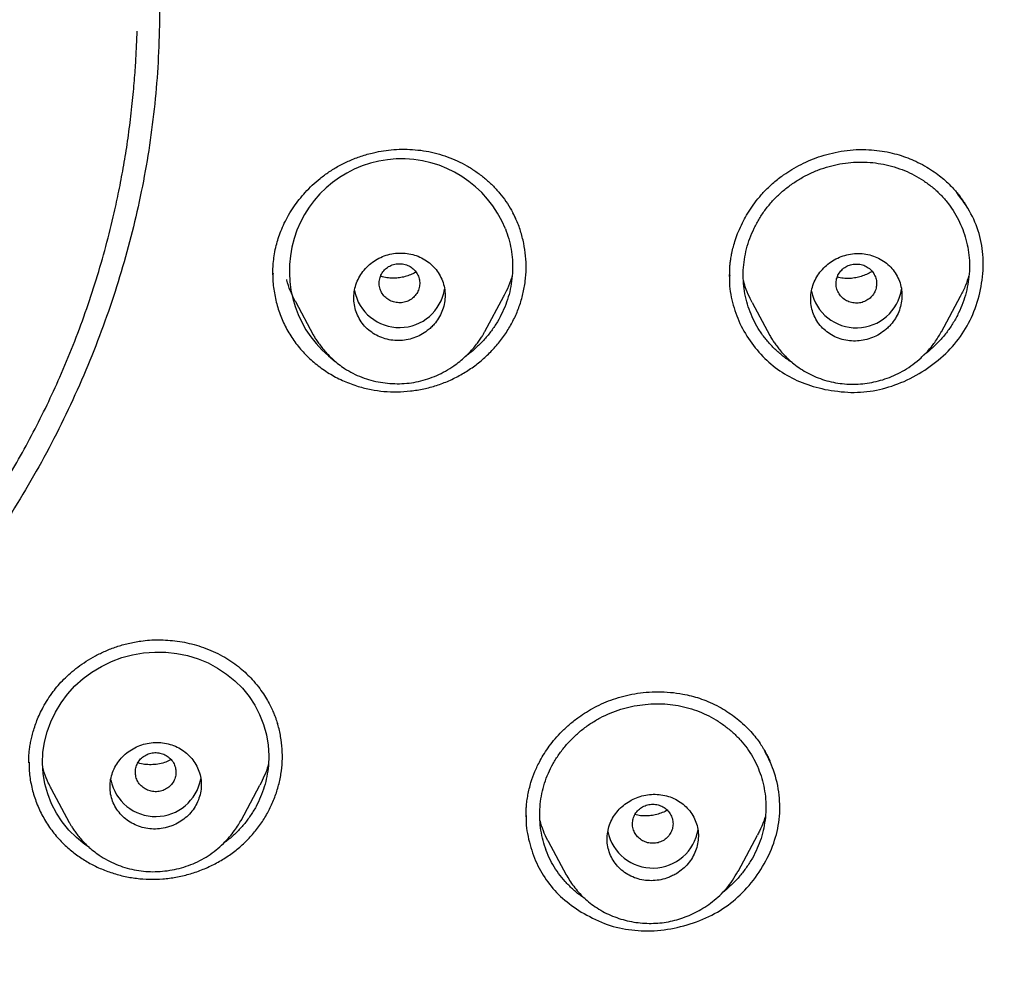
# Model space of a CAD drawing. Header units: millimetres. Extents: x 8 to 827, y 12 to 1643.
# Tile 111 of 134: x 475 to 495, y 1461 to 1480. Entities that reach past the tile are written whole.
import ezdxf

# ---------------------------------------------------------------- set-up
doc = ezdxf.new("R2010")
doc.units = ezdxf.units.MM

msp = doc.modelspace()

# ---------------------------------------------------------------- linework, layer by layer
at = {"color": 7, "linetype": 'Continuous', "lineweight": 30}
for p, q in [((477.749, 1479.442), (477.755, 1479.629)), ((480.435, 1474.861), (480.434, 1474.84)), ((480.876, 1474.298), (481.226, 1473.642)), ((484.614, 1473.708), (484.985, 1474.403)), ((489.885, 1474.279), (490.233, 1473.626)), ((493.616, 1473.701), (493.992, 1474.405)), ((484.612, 1473.709), (484.606, 1473.699)), ((481.23, 1473.645), (481.217, 1473.665)), ((475.623, 1465.212), (475.623, 1465.205)), ((479.806, 1464.064), (480.176, 1464.757)), ((476.062, 1464.689), (476.416, 1464.024)), ((476.423, 1464.016), (476.418, 1464.026)), ((479.806, 1464.077), (479.801, 1464.066)), ((485.863, 1463.653), (486.215, 1462.992)), ((489.613, 1463.068), (489.99, 1463.776)), ((485.824, 1463.486), (485.816, 1463.5)), ((489.608, 1463.07), (489.599, 1463.051))]:
    msp.add_line(p, q, dxfattribs=at)
at = {"color": 7, "linetype": 'Continuous', "lineweight": 30, "flags": 128}
msp.add_lwpolyline([(476.814, 1463.53), (476.721, 1463.592), (476.558, 1463.726), (476.41, 1463.874), (476.279, 1464.036), (476.164, 1464.21), (476.068, 1464.394), (475.993, 1464.586), (475.936, 1464.787), (475.902, 1464.991), (475.889, 1465.196), (475.898, 1465.403), (475.928, 1465.61), (475.979, 1465.812), (476.051, 1466.009), (476.144, 1466.202), (476.256, 1466.387), (476.384, 1466.558), (476.529, 1466.716), (476.69, 1466.861), (476.864, 1466.991), (477.05, 1467.103), (477.247, 1467.198), (477.455, 1467.275), (477.666, 1467.332), (477.883, 1467.369), (478.102, 1467.386), (478.32, 1467.383), (478.536, 1467.359), (478.749, 1467.315), (478.956, 1467.252), (479.153, 1467.17), (479.343, 1467.069), (479.52, 1466.952), (479.682, 1466.819), (479.83, 1466.671), (479.962, 1466.509), (480.075, 1466.336), (480.17, 1466.152), (480.247, 1465.958), (480.304, 1465.756), (480.339, 1465.552), (480.352, 1465.346), (480.344, 1465.139), (480.344, 1465.139)], dxfattribs=at)
at = {"color": 7, "linetype": 'Continuous', "lineweight": 30}
for centre, radius, start, end in [((482.968, 1474.903), 2.211, 22.0526, 233.836), ((482.928, 1474.69), 0.904, 191.003, 350.7451), ((491.939, 1474.684), 0.904, 191.7187, 351.0944), ((478.12, 1465.047), 0.905, 191.7071, 349.4805), ((487.924, 1464.029), 0.904, 191.7773, 351.0298)]:
    msp.add_arc(centre, radius, start, end, dxfattribs=at)
for points, knots in [([(458.653, 1539.656), (459.511, 1539.645), (461.226, 1539.624), (463.794, 1539.456), (466.353, 1539.188), (468.897, 1538.812), (471.422, 1538.332), (473.923, 1537.747), (476.533, 1537.021), (479.241, 1536.133), (482.032, 1535.062), (484.763, 1533.855), (487.427, 1532.517), (490.018, 1531.051), (492.41, 1529.537), (494.61, 1527.998), (496.628, 1526.455), (498.575, 1524.83), (500.447, 1523.124), (502.241, 1521.341), (503.952, 1519.484), (505.578, 1517.558), (507.118, 1515.565), (508.567, 1513.511), (509.923, 1511.398), (511.184, 1509.231), (512.347, 1507.014), (513.41, 1504.75), (514.423, 1502.315), (515.362, 1499.706), (516.204, 1496.921), (516.901, 1494.1), (517.45, 1491.249), (517.851, 1488.374), (518.089, 1485.621), (518.189, 1482.999), (518.17, 1480.513), (518.04, 1478.031), (517.798, 1475.556), (517.447, 1473.093), (516.986, 1470.647), (516.417, 1468.223), (515.74, 1465.824), (514.957, 1463.456), (514.069, 1461.123), (513.076, 1458.83), (511.98, 1456.58), (510.785, 1454.379), (509.42, 1452.11), (507.871, 1449.788), (506.119, 1447.432), (504.248, 1445.164), (502.259, 1442.992), (500.165, 1440.912), (498.68, 1439.615), (497.937, 1438.967)], [0, 0, 0, 0, 0.017859, 0.035717, 0.053574, 0.07143, 0.089287, 0.107143, 0.125, 0.145832, 0.166666, 0.1875, 0.208333, 0.229166, 0.249999, 0.267856, 0.285713, 0.303571, 0.321429, 0.339287, 0.357144, 0.375001, 0.392858, 0.410715, 0.428572, 0.446429, 0.464286, 0.482143, 0.500002, 0.520835, 0.541668, 0.562501, 0.583334, 0.604167, 0.624999, 0.642856, 0.660713, 0.678571, 0.696428, 0.714286, 0.732144, 0.750003, 0.76786, 0.785718, 0.803575, 0.821433, 0.839289, 0.857146, 0.875003, 0.895835, 0.916668, 0.9375, 0.958333, 0.979167, 1, 1, 1, 1]), ([(458.653, 1426.241), (459.26, 1426.246), (460.473, 1426.257), (462.289, 1426.343), (464.099, 1426.481), (465.903, 1426.674), (467.699, 1426.923), (469.487, 1427.226), (471.211, 1427.573), (472.87, 1427.957), (474.466, 1428.373), (476.046, 1428.833), (477.613, 1429.337), (479.165, 1429.885), (480.752, 1430.494), (482.369, 1431.17), (484.01, 1431.916), (485.621, 1432.71), (487.203, 1433.552), (488.757, 1434.441), (490.283, 1435.378), (491.739, 1436.336), (493.124, 1437.307), (494.438, 1438.286), (495.72, 1439.299), (496.971, 1440.348), (498.191, 1441.431), (499.413, 1442.581), (500.632, 1443.799), (501.843, 1445.088), (503.011, 1446.412), (504.135, 1447.772), (505.217, 1449.167), (506.257, 1450.6), (507.226, 1452.028), (508.126, 1453.442), (508.955, 1454.835), (509.74, 1456.247), (510.481, 1457.677), (511.179, 1459.127), (511.851, 1460.638), (512.493, 1462.21), (513.1, 1463.844), (513.653, 1465.496), (514.153, 1467.166), (514.599, 1468.854), (514.993, 1470.562), (515.323, 1472.237), (515.593, 1473.874), (515.808, 1475.465), (515.974, 1477.058), (516.093, 1478.654), (516.163, 1480.251), (516.187, 1481.896), (516.157, 1483.588), (516.071, 1485.324), (515.927, 1487.057), (515.726, 1488.79), (515.469, 1490.52), (515.155, 1492.247), (514.796, 1493.917), (514.398, 1495.526), (513.968, 1497.071), (513.492, 1498.6), (512.972, 1500.113), (512.407, 1501.61), (511.806, 1503.069), (511.172, 1504.49), (510.508, 1505.873), (509.803, 1507.238), (509.059, 1508.585), (508.275, 1509.916), (507.451, 1511.229), (506.589, 1512.521), (505.68, 1513.806), (504.724, 1515.081), (503.717, 1516.345), (502.674, 1517.58), (501.596, 1518.784), (500.481, 1519.959), (499.348, 1521.085), (498.2, 1522.164), (497.039, 1523.195), (495.847, 1524.197), (494.625, 1525.169), (493.371, 1526.11), (492.086, 1527.021), (490.777, 1527.897), (489.426, 1528.75), (488.037, 1529.575), (486.605, 1530.371), (485.152, 1531.127), (483.677, 1531.842), (482.18, 1532.516), (480.687, 1533.138), (479.199, 1533.709), (477.72, 1534.233), (476.224, 1534.717), (474.713, 1535.162), (473.185, 1535.568), (471.641, 1535.934), (470.085, 1536.26), (468.498, 1536.549), (466.884, 1536.799), (465.243, 1537.006), (463.599, 1537.167), (461.952, 1537.282), (460.303, 1537.354), (459.203, 1537.363), (458.653, 1537.367)], [0, 0, 0, 0, 0.010081, 0.020137, 0.030179, 0.040216, 0.050257, 0.060311, 0.070335, 0.079491, 0.088633, 0.097767, 0.1069, 0.116039, 0.125192, 0.135253, 0.145282, 0.155288, 0.16528, 0.175267, 0.185259, 0.195301, 0.204496, 0.213673, 0.222839, 0.232002, 0.241168, 0.250345, 0.260322, 0.270285, 0.280246, 0.290212, 0.300194, 0.310203, 0.320293, 0.329526, 0.338727, 0.347904, 0.357065, 0.366218, 0.375372, 0.385323, 0.395264, 0.405207, 0.415162, 0.425139, 0.435149, 0.445226, 0.454443, 0.463632, 0.472801, 0.481959, 0.491116, 0.500279, 0.510233, 0.520184, 0.530144, 0.540125, 0.550137, 0.560192, 0.570258, 0.579448, 0.588609, 0.59775, 0.60688, 0.616007, 0.625139, 0.633867, 0.642594, 0.651329, 0.660077, 0.668845, 0.677642, 0.686473, 0.695244, 0.704395, 0.713529, 0.722653, 0.731774, 0.740899, 0.750037, 0.758756, 0.767483, 0.776222, 0.78498, 0.793764, 0.802579, 0.811433, 0.820208, 0.829363, 0.838502, 0.847632, 0.856762, 0.865897, 0.875044, 0.883755, 0.89247, 0.901196, 0.909939, 0.918704, 0.927499, 0.936329, 0.945126, 0.954305, 0.963462, 0.972602, 0.981734, 0.990864, 1, 1, 1, 1]), ([(458.653, 1498.923), (458.942, 1498.92), (459.52, 1498.913), (460.382, 1498.857), (461.237, 1498.767), (462.084, 1498.64), (462.919, 1498.478), (463.741, 1498.281), (464.551, 1498.051), (465.353, 1497.786), (466.148, 1497.486), (466.931, 1497.153), (467.7, 1496.785), (468.453, 1496.384), (469.189, 1495.95), (469.901, 1495.488), (470.586, 1495.001), (471.243, 1494.491), (471.875, 1493.955), (472.484, 1493.391), (473.07, 1492.798), (473.631, 1492.177), (474.164, 1491.528), (474.669, 1490.855), (475.14, 1490.166), (475.577, 1489.463), (475.979, 1488.748), (476.351, 1488.015), (476.693, 1487.262), (477.005, 1486.491), (477.283, 1485.705), (477.524, 1484.909), (477.731, 1484.103), (477.9, 1483.292), (478.032, 1482.48), (478.126, 1481.671), (478.183, 1480.862), (478.202, 1480.047), (478.184, 1479.226), (478.128, 1478.403), (478.034, 1477.585), (477.903, 1476.773), (477.735, 1475.97), (477.531, 1475.177), (477.292, 1474.394), (477.017, 1473.615), (476.704, 1472.839), (476.356, 1472.071), (475.974, 1471.317), (475.561, 1470.585), (475.117, 1469.875), (474.645, 1469.191), (474.146, 1468.533), (473.62, 1467.9), (473.065, 1467.288), (472.477, 1466.695), (471.86, 1466.123), (471.215, 1465.577), (470.548, 1465.06), (469.858, 1464.573), (469.151, 1464.119), (468.426, 1463.697), (467.684, 1463.306), (466.921, 1462.944), (466.133, 1462.61), (465.328, 1462.306), (464.508, 1462.036), (463.682, 1461.802), (462.849, 1461.605), (462.015, 1461.445), (461.179, 1461.321), (460.342, 1461.234), (459.5, 1461.179), (458.936, 1461.172), (458.653, 1461.169)], [0, 0, 0, 0, 0.01416, 0.028225, 0.042221, 0.056175, 0.070116, 0.08382, 0.097563, 0.111371, 0.125269, 0.139236, 0.153202, 0.167193, 0.181236, 0.195324, 0.209096, 0.222815, 0.236507, 0.250198, 0.264062, 0.277956, 0.291908, 0.305946, 0.319987, 0.333699, 0.347417, 0.361166, 0.374969, 0.38903, 0.403034, 0.417007, 0.430976, 0.44504, 0.458842, 0.472564, 0.48623, 0.49987, 0.513831, 0.527731, 0.541598, 0.555459, 0.569343, 0.583028, 0.596788, 0.610648, 0.624634, 0.638912, 0.653063, 0.667115, 0.681093, 0.695027, 0.708695, 0.722372, 0.736086, 0.749862, 0.763897, 0.77786, 0.791778, 0.805678, 0.819587, 0.833284, 0.847043, 0.860888, 0.874845, 0.889056, 0.903155, 0.91717, 0.931127, 0.945054, 0.95873, 0.972428, 0.986177, 1, 1, 1, 1]), ([(515.688, 1481.768), (515.681, 1481.096), (515.666, 1479.753), (515.547, 1477.741), (515.357, 1475.735), (515.088, 1473.733), (514.744, 1471.736), (514.332, 1469.788), (513.859, 1467.893), (513.33, 1466.056), (512.736, 1464.239), (512.076, 1462.443), (511.339, 1460.638), (510.522, 1458.828), (509.622, 1457.018), (508.653, 1455.24), (507.615, 1453.492), (506.508, 1451.777), (505.357, 1450.131), (504.17, 1448.556), (502.954, 1447.054), (501.685, 1445.594), (500.363, 1444.176), (498.966, 1442.78), (497.494, 1441.409), (495.945, 1440.069), (494.341, 1438.782), (492.682, 1437.546), (490.972, 1436.367), (489.254, 1435.27), (487.536, 1434.255), (485.823, 1433.32), (484.08, 1432.443), (482.306, 1431.625), (480.47, 1430.853), (478.571, 1430.132), (476.61, 1429.466), (474.619, 1428.869), (472.599, 1428.341), (470.554, 1427.882), (468.53, 1427.503), (466.537, 1427.198), (464.581, 1426.966), (462.622, 1426.8), (460.661, 1426.7), (458.653, 1426.664), (456.603, 1426.699), (454.513, 1426.809), (452.429, 1426.994), (450.35, 1427.253), (448.28, 1427.585), (446.264, 1427.983), (444.307, 1428.438), (442.413, 1428.946), (440.543, 1429.516), (438.696, 1430.147), (436.83, 1430.856), (434.949, 1431.645), (433.06, 1432.52), (431.208, 1433.461), (429.391, 1434.467), (427.612, 1435.539), (425.905, 1436.651), (424.275, 1437.797), (422.722, 1438.97), (421.217, 1440.19), (419.758, 1441.458), (418.315, 1442.803), (416.893, 1444.226), (415.498, 1445.728), (414.163, 1447.278), (412.886, 1448.875), (411.668, 1450.52), (410.532, 1452.178), (409.477, 1453.842), (408.505, 1455.503), (407.595, 1457.192), (406.747, 1458.91), (405.946, 1460.69), (405.196, 1462.531), (404.504, 1464.431), (403.885, 1466.351), (403.34, 1468.291), (402.866, 1470.256), (402.474, 1472.205), (402.158, 1474.133), (401.918, 1476.033), (401.747, 1477.938), (401.64, 1479.851), (401.627, 1481.128), (401.62, 1481.768)], [0, 0, 0, 0, 0.011647, 0.023279, 0.034914, 0.046569, 0.058262, 0.069997, 0.081033, 0.092045, 0.103046, 0.114051, 0.125075, 0.136674, 0.148268, 0.159874, 0.171507, 0.183184, 0.194903, 0.205931, 0.216944, 0.227954, 0.238974, 0.250018, 0.2616, 0.2732, 0.284834, 0.296518, 0.308264, 0.319998, 0.330999, 0.341975, 0.352941, 0.363907, 0.374886, 0.386463, 0.398058, 0.409684, 0.421356, 0.433089, 0.444843, 0.455871, 0.466863, 0.477832, 0.488791, 0.499751, 0.51144, 0.523115, 0.53479, 0.54648, 0.558201, 0.569925, 0.580927, 0.591892, 0.602833, 0.61376, 0.624687, 0.6364, 0.648087, 0.659761, 0.671439, 0.683135, 0.694871, 0.705904, 0.716895, 0.727858, 0.738804, 0.749746, 0.761426, 0.773081, 0.784724, 0.796373, 0.808043, 0.819784, 0.830839, 0.841857, 0.852852, 0.863839, 0.87483, 0.886496, 0.898127, 0.909738, 0.921348, 0.932974, 0.944696, 0.955762, 0.96681, 0.977856, 0.988914, 1, 1, 1, 1]), ([(458.653, 1461.579), (458.785, 1461.58), (459.043, 1461.581), (459.419, 1461.593), (459.774, 1461.61), (460.108, 1461.631), (460.42, 1461.657), (460.727, 1461.687), (461.025, 1461.72), (461.312, 1461.757), (461.569, 1461.794), (461.829, 1461.834), (462.104, 1461.881), (462.408, 1461.937), (462.724, 1462.001), (463.054, 1462.074), (463.362, 1462.147), (463.645, 1462.22), (463.897, 1462.288), (464.14, 1462.357), (464.365, 1462.423), (464.568, 1462.486), (464.749, 1462.544), (464.908, 1462.597), (465.047, 1462.644), (465.17, 1462.686), (465.295, 1462.731), (465.439, 1462.783), (465.615, 1462.848), (465.812, 1462.924), (466.021, 1463.007), (466.232, 1463.094), (466.52, 1463.216), (466.885, 1463.379), (467.32, 1463.586), (467.747, 1463.803), (468.157, 1464.024), (468.591, 1464.271), (469.048, 1464.548), (469.531, 1464.861), (470.014, 1465.195), (470.498, 1465.553), (470.981, 1465.934), (471.45, 1466.329), (471.904, 1466.738), (472.353, 1467.169), (472.794, 1467.623), (473.228, 1468.101), (473.645, 1468.594), (474.044, 1469.101), (474.425, 1469.621), (474.781, 1470.143), (475.113, 1470.666), (475.42, 1471.188), (475.709, 1471.719), (475.981, 1472.259), (476.245, 1472.831), (476.498, 1473.437), (476.737, 1474.079), (476.952, 1474.729), (477.142, 1475.386), (477.287, 1475.971), (477.398, 1476.485), (477.484, 1476.934), (477.561, 1477.405), (477.616, 1477.811), (477.654, 1478.139), (477.678, 1478.379), (477.698, 1478.603), (477.714, 1478.812), (477.726, 1479.004), (477.735, 1479.154), (477.74, 1479.264), (477.743, 1479.338), (477.747, 1479.404), (477.749, 1479.445), (477.749, 1479.464)], [0, 0, 0, 0, 0.013517, 0.026314, 0.038396, 0.049766, 0.060428, 0.070382, 0.081206, 0.091046, 0.099901, 0.107767, 0.117889, 0.128372, 0.139357, 0.15085, 0.162849, 0.171709, 0.18081, 0.189539, 0.197543, 0.204819, 0.211253, 0.216979, 0.221988, 0.22625, 0.230312, 0.235541, 0.242034, 0.249518, 0.257196, 0.265015, 0.272976, 0.289288, 0.306032, 0.322445, 0.338422, 0.353971, 0.373769, 0.393489, 0.413249, 0.434439, 0.455633, 0.476806, 0.497924, 0.518972, 0.541315, 0.563696, 0.5861, 0.608517, 0.63094, 0.653368, 0.674514, 0.695652, 0.716777, 0.737884, 0.758965, 0.782895, 0.806869, 0.830881, 0.854914, 0.878953, 0.894319, 0.91039, 0.927164, 0.944633, 0.953576, 0.96209, 0.970026, 0.977384, 0.984164, 0.990369, 0.993243, 0.995813, 0.998055, 1, 1, 1, 1]), ([(402.241, 1478.273), (402.244, 1478.226), (402.251, 1478.124), (402.264, 1477.959), (402.279, 1477.769), (402.297, 1477.556), (402.317, 1477.319), (402.34, 1477.066), (402.364, 1476.805), (402.407, 1476.365), (402.473, 1475.755), (402.565, 1475.011), (402.661, 1474.316), (402.759, 1473.663), (402.863, 1473.02), (403.003, 1472.222), (403.186, 1471.269), (403.423, 1470.162), (403.684, 1469.06), (403.969, 1467.958), (404.28, 1466.854), (404.616, 1465.751), (404.977, 1464.655), (405.361, 1463.567), (405.766, 1462.493), (406.192, 1461.435), (406.638, 1460.393), (407.106, 1459.36), (407.589, 1458.352), (408.085, 1457.371), (408.592, 1456.415), (409.118, 1455.47), (409.663, 1454.534), (410.228, 1453.609), (410.846, 1452.639), (411.521, 1451.629), (412.258, 1450.581), (413.018, 1449.551), (413.775, 1448.574), (414.524, 1447.65), (415.263, 1446.777), (416.02, 1445.918), (416.796, 1445.075), (417.59, 1444.247), (418.401, 1443.436), (419.23, 1442.641), (420.062, 1441.875), (420.897, 1441.138), (421.733, 1440.429), (422.583, 1439.735), (423.447, 1439.058), (424.324, 1438.397), (425.268, 1437.715), (426.279, 1437.015), (427.361, 1436.303), (428.459, 1435.615), (429.532, 1434.976), (430.58, 1434.382), (431.599, 1433.832), (432.63, 1433.301), (433.673, 1432.792), (434.726, 1432.304), (435.789, 1431.837), (436.863, 1431.39), (437.93, 1430.973), (438.987, 1430.583), (440.033, 1430.22), (441.087, 1429.877), (442.148, 1429.554), (443.214, 1429.25), (444.351, 1428.951), (445.557, 1428.659), (446.834, 1428.38), (448.116, 1428.13), (449.357, 1427.917), (450.557, 1427.736), (451.714, 1427.586), (452.874, 1427.458), (454.037, 1427.354), (455.203, 1427.273), (456.37, 1427.216), (457.541, 1427.182), (458.694, 1427.171), (459.827, 1427.183), (460.939, 1427.216), (462.049, 1427.27), (463.156, 1427.346), (464.262, 1427.442), (465.431, 1427.566), (466.662, 1427.723), (467.954, 1427.917), (469.241, 1428.14), (470.477, 1428.382), (471.662, 1428.64), (472.797, 1428.912), (473.927, 1429.205), (475.051, 1429.522), (476.167, 1429.86), (477.276, 1430.221), (478.377, 1430.604), (479.452, 1431.002), (480.499, 1431.414), (481.52, 1431.839), (482.531, 1432.282), (483.532, 1432.745), (484.524, 1433.226), (485.564, 1433.757), (486.65, 1434.339), (487.778, 1434.978), (488.891, 1435.642), (489.949, 1436.306), (490.954, 1436.967), (491.906, 1437.623), (492.846, 1438.297), (493.771, 1438.99), (494.681, 1439.702), (495.576, 1440.431), (496.455, 1441.178), (497.303, 1441.929), (498.12, 1442.683), (498.907, 1443.439), (499.679, 1444.21), (500.434, 1444.995), (501.173, 1445.794), (501.939, 1446.656), (502.728, 1447.583), (503.535, 1448.578), (504.318, 1449.591), (505.05, 1450.586), (505.734, 1451.558), (506.372, 1452.506), (506.989, 1453.467), (507.586, 1454.439), (508.161, 1455.423), (508.716, 1456.417), (509.249, 1457.423), (509.763, 1458.445), (510.258, 1459.482), (510.732, 1460.536), (511.183, 1461.598), (511.611, 1462.671), (512.013, 1463.747), (512.389, 1464.824), (512.74, 1465.902), (513.069, 1466.988), (513.365, 1468.046), (513.63, 1469.076), (513.868, 1470.077), (514.086, 1471.082), (514.285, 1472.09), (514.442, 1472.979), (514.568, 1473.758), (514.668, 1474.434), (514.763, 1475.139), (514.837, 1475.757), (514.893, 1476.272), (514.933, 1476.666), (514.968, 1477.038), (514.994, 1477.327), (515.011, 1477.54), (515.023, 1477.682), (515.033, 1477.819), (515.043, 1477.947), (515.052, 1478.063), (515.061, 1478.162), (515.065, 1478.222), (515.067, 1478.249)], [0, 0, 0, 0, 0.000839, 0.001829, 0.002971, 0.004264, 0.005709, 0.007294, 0.008897, 0.010483, 0.01536, 0.020074, 0.024147, 0.02815, 0.032108, 0.036022, 0.042913, 0.049781, 0.056648, 0.063516, 0.070508, 0.0775, 0.084493, 0.091484, 0.098472, 0.105331, 0.112183, 0.119041, 0.125905, 0.13243, 0.138957, 0.145484, 0.152011, 0.15854, 0.165071, 0.172773, 0.180477, 0.188169, 0.195855, 0.202715, 0.209574, 0.216433, 0.223292, 0.230148, 0.237005, 0.243862, 0.250729, 0.257259, 0.263793, 0.270326, 0.276861, 0.283395, 0.289927, 0.297623, 0.305311, 0.312993, 0.320675, 0.327534, 0.334393, 0.341252, 0.34811, 0.354971, 0.361832, 0.368698, 0.37557, 0.3821, 0.388632, 0.395163, 0.401694, 0.408226, 0.414756, 0.42245, 0.430139, 0.437816, 0.445493, 0.45235, 0.459207, 0.466066, 0.472925, 0.479785, 0.486651, 0.493525, 0.500414, 0.506962, 0.513494, 0.520018, 0.526539, 0.533058, 0.539576, 0.547258, 0.554937, 0.562615, 0.570292, 0.577155, 0.584025, 0.590896, 0.597768, 0.604641, 0.611513, 0.618386, 0.625259, 0.631788, 0.638314, 0.644836, 0.651354, 0.657873, 0.664391, 0.672072, 0.679754, 0.687435, 0.695118, 0.701982, 0.708852, 0.715726, 0.722602, 0.729477, 0.736354, 0.743228, 0.7501, 0.756625, 0.763142, 0.769657, 0.776174, 0.782691, 0.789209, 0.796892, 0.804574, 0.81226, 0.819951, 0.826827, 0.833704, 0.840575, 0.847445, 0.854313, 0.861181, 0.868049, 0.874915, 0.881902, 0.888884, 0.895863, 0.902851, 0.909845, 0.916717, 0.92359, 0.930464, 0.937336, 0.943583, 0.949828, 0.956069, 0.962306, 0.968542, 0.972526, 0.976679, 0.980999, 0.985489, 0.988029, 0.990437, 0.992707, 0.994838, 0.995732, 0.996599, 0.99744, 0.998233, 0.998944, 0.999532, 1, 1, 1, 1]), ([(480.432, 1474.824), (480.432, 1474.865), (480.433, 1474.952), (480.443, 1475.091), (480.463, 1475.244), (480.495, 1475.397), (480.538, 1475.547), (480.59, 1475.694), (480.658, 1475.848), (480.743, 1476.009), (480.842, 1476.165), (480.952, 1476.315), (481.072, 1476.457), (481.21, 1476.596), (481.365, 1476.732), (481.539, 1476.86), (481.732, 1476.978), (481.944, 1477.082), (482.174, 1477.17), (482.4, 1477.234), (482.616, 1477.275), (482.819, 1477.298), (483.028, 1477.307), (483.169, 1477.299), (483.24, 1477.294)], [0, 0, 0, 0, 0.032076, 0.067184, 0.105373, 0.146688, 0.181957, 0.219231, 0.259428, 0.302941, 0.349777, 0.391342, 0.435197, 0.48132, 0.529688, 0.580282, 0.633128, 0.688303, 0.74586, 0.805819, 0.85237, 0.900258, 0.94947, 1, 1, 1, 1]), ([(483.24, 1477.294), (483.312, 1477.286), (483.456, 1477.27), (483.667, 1477.222), (483.873, 1477.157), (484.071, 1477.075), (484.26, 1476.977), (484.44, 1476.864), (484.608, 1476.736), (484.764, 1476.595), (484.906, 1476.442), (485.032, 1476.276), (485.136, 1476.11), (485.19, 1475.996), (485.215, 1475.944)], [0, 0, 0, 0, 0.0847, 0.169395, 0.254134, 0.338913, 0.423694, 0.50842, 0.593029, 0.677472, 0.761728, 0.845817, 0.929822, 1, 1, 1, 1]), ([(489.441, 1474.79), (489.441, 1474.811), (489.441, 1474.854), (489.442, 1474.922), (489.445, 1474.993), (489.453, 1475.07), (489.466, 1475.158), (489.485, 1475.263), (489.514, 1475.387), (489.556, 1475.528), (489.615, 1475.686), (489.688, 1475.847), (489.776, 1476.008), (489.877, 1476.167), (489.999, 1476.329), (490.143, 1476.493), (490.312, 1476.653), (490.49, 1476.791), (490.671, 1476.909), (490.85, 1477.007), (491.043, 1477.096), (491.25, 1477.171), (491.469, 1477.232), (491.7, 1477.275), (491.941, 1477.3), (492.103, 1477.296), (492.185, 1477.294)], [0, 0, 0, 0, 0.01859, 0.03693, 0.055127, 0.073342, 0.09461, 0.120854, 0.15199, 0.187992, 0.228855, 0.274574, 0.316381, 0.361549, 0.410071, 0.461943, 0.517181, 0.575836, 0.622136, 0.670424, 0.720689, 0.772898, 0.826997, 0.882922, 0.940604, 1, 1, 1, 1]), ([(492.185, 1477.294), (492.256, 1477.288), (492.395, 1477.278), (492.594, 1477.241), (492.78, 1477.193), (492.951, 1477.134), (493.12, 1477.063), (493.284, 1476.98), (493.439, 1476.884), (493.575, 1476.786), (493.691, 1476.689), (493.79, 1476.595), (493.873, 1476.507), (493.941, 1476.425), (494.001, 1476.346), (494.052, 1476.273), (494.092, 1476.21), (494.112, 1476.176), (494.12, 1476.162)], [0, 0, 0, 0, 0.088732, 0.173281, 0.253688, 0.329971, 0.402136, 0.486557, 0.56458, 0.636241, 0.701583, 0.760649, 0.81348, 0.860102, 0.900495, 0.944668, 0.977814, 1, 1, 1, 1]), ([(490.289, 1476.284), (490.34, 1476.336), (490.441, 1476.441), (490.612, 1476.58), (490.795, 1476.704), (490.989, 1476.81), (491.192, 1476.899), (491.401, 1476.968), (491.615, 1477.017), (491.831, 1477.046), (492.048, 1477.054), (492.264, 1477.042), (492.478, 1477.009), (492.688, 1476.956), (492.891, 1476.885), (493.084, 1476.795), (493.265, 1476.687), (493.434, 1476.562), (493.589, 1476.422), (493.728, 1476.266), (493.85, 1476.096), (493.954, 1475.914), (494.04, 1475.722), (494.105, 1475.523), (494.15, 1475.318), (494.172, 1475.109), (494.173, 1474.898), (494.15, 1474.687), (494.107, 1474.477), (494.043, 1474.272), (493.959, 1474.074), (493.855, 1473.882), (493.734, 1473.702), (493.595, 1473.533), (493.438, 1473.381), (493.328, 1473.284), (493.267, 1473.242), (493.266, 1473.242)], [0, 0, 0, 0, 0.029221, 0.058831, 0.088218, 0.117599, 0.147409, 0.176767, 0.205953, 0.235251, 0.264614, 0.293827, 0.323168, 0.352909, 0.382686, 0.412031, 0.441221, 0.470536, 0.499827, 0.529006, 0.558362, 0.588181, 0.617584, 0.646924, 0.676521, 0.705786, 0.734958, 0.764587, 0.794016, 0.823412, 0.852872, 0.88234, 0.911834, 0.941078, 0.970389, 0.999585, 1, 1, 1, 1]), ([(491.317, 1472.566), (491.489, 1472.539), (491.824, 1472.487), (492.338, 1472.536), (492.833, 1472.686), (493.296, 1472.935), (493.71, 1473.257), (494.042, 1473.65), (494.279, 1474.102), (494.415, 1474.594), (494.46, 1475.097), (494.392, 1475.586), (494.216, 1476.048), (494.019, 1476.314), (493.919, 1476.45)], [0, 0, 0, 0, 0.0850582, 0.1665307, 0.2480777, 0.3333498, 0.4184444, 0.4997921, 0.5812657, 0.6667209, 0.7513596, 0.8325798, 0.9142599, 1, 1, 1, 1]), ([(490.672, 1473.101), (490.653, 1473.111), (490.574, 1473.157), (490.447, 1473.256), (490.291, 1473.396), (490.152, 1473.553), (490.029, 1473.723), (489.925, 1473.905), (489.84, 1474.095), (489.775, 1474.295), (489.73, 1474.5), (489.707, 1474.709), (489.707, 1474.919), (489.728, 1475.13), (489.771, 1475.339), (489.836, 1475.546), (489.921, 1475.746), (490.025, 1475.938), (490.146, 1476.119), (490.241, 1476.229), (490.289, 1476.284)], [0, 0, 0, 0, 0.01728, 0.074939, 0.132271, 0.190389, 0.248244, 0.305913, 0.363743, 0.421584, 0.479591, 0.536936, 0.594721, 0.652117, 0.709707, 0.76807, 0.826805, 0.884649, 0.942184, 1, 1, 1, 1]), ([(482.117, 1472.625), (482.201, 1472.602), (482.366, 1472.558), (482.623, 1472.523), (482.883, 1472.514), (483.146, 1472.531), (483.407, 1472.572), (483.661, 1472.64), (483.905, 1472.733), (484.14, 1472.85), (484.362, 1472.99), (484.568, 1473.15), (484.756, 1473.331), (484.926, 1473.53), (485.075, 1473.743), (485.199, 1473.969), (485.297, 1474.204), (485.369, 1474.448), (485.414, 1474.697), (485.431, 1474.949), (485.421, 1475.2), (485.384, 1475.45), (485.32, 1475.693), (485.248, 1475.892), (485.187, 1476.003), (485.166, 1476.042)], [0, 0, 0, 0, 0.044421, 0.088494, 0.132708, 0.177547, 0.222476, 0.266723, 0.310782, 0.355156, 0.39965, 0.443772, 0.488005, 0.532829, 0.577716, 0.621912, 0.665931, 0.710291, 0.7547, 0.798765, 0.842979, 0.88783, 0.932637, 0.976883, 1, 1, 1, 1]), ([(485.017, 1475.733), (485.04, 1475.668), (485.088, 1475.536), (485.133, 1475.331), (485.159, 1475.122), (485.163, 1474.911), (485.145, 1474.7), (485.106, 1474.491), (485.045, 1474.287), (484.964, 1474.089), (484.864, 1473.899), (484.744, 1473.72), (484.607, 1473.551), (484.452, 1473.395), (484.329, 1473.287), (484.255, 1473.236), (484.242, 1473.227)], [0, 0, 0, 0, 0.0753831, 0.1512478, 0.2269774, 0.3022695, 0.3786073, 0.4539502, 0.5290503, 0.6046668, 0.6801343, 0.7552106, 0.8306424, 0.9071658, 0.9834418, 1, 1, 1, 1]), ([(483.478, 1473.725), (483.502, 1473.744), (483.55, 1473.783), (483.627, 1473.864), (483.704, 1473.968), (483.771, 1474.101), (483.814, 1474.241), (483.832, 1474.387), (483.825, 1474.532), (483.792, 1474.675), (483.734, 1474.809), (483.654, 1474.932), (483.552, 1475.039), (483.432, 1475.128), (483.298, 1475.195), (483.154, 1475.239), (483.003, 1475.259), (482.851, 1475.255), (482.701, 1475.226), (482.557, 1475.173), (482.425, 1475.099), (482.307, 1475.005), (482.206, 1474.894), (482.125, 1474.768), (482.067, 1474.632), (482.033, 1474.49), (482.025, 1474.344), (482.041, 1474.199), (482.084, 1474.059), (482.15, 1473.929), (482.239, 1473.811), (482.348, 1473.711), (482.474, 1473.63), (482.612, 1473.571), (482.759, 1473.536), (482.911, 1473.525), (483.064, 1473.539), (483.212, 1473.577), (483.353, 1473.638), (483.436, 1473.696), (483.478, 1473.725)], [0, 0, 0, 0, 0.0163701, 0.0327401, 0.0593356, 0.0859306, 0.1125907, 0.1392508, 0.1660581, 0.1928658, 0.2198383, 0.2468117, 0.273894, 0.300977, 0.3280646, 0.3551525, 0.3821397, 0.4091266, 0.4359528, 0.4627784, 0.4894533, 0.5161275, 0.5427255, 0.569323, 0.5959521, 0.6225811, 0.6493369, 0.6760931, 0.7030165, 0.7299406, 0.7569981, 0.7840565, 0.8111548, 0.8382536, 0.8652816, 0.8923096, 0.9192296, 0.946149, 0.9730749, 1, 1, 1, 1]), ([(492.518, 1473.745), (492.541, 1473.765), (492.586, 1473.805), (492.658, 1473.888), (492.731, 1473.995), (492.793, 1474.13), (492.83, 1474.271), (492.844, 1474.417), (492.831, 1474.562), (492.793, 1474.702), (492.73, 1474.834), (492.645, 1474.954), (492.538, 1475.056), (492.414, 1475.14), (492.277, 1475.201), (492.13, 1475.238), (491.978, 1475.251), (491.825, 1475.239), (491.676, 1475.202), (491.536, 1475.143), (491.407, 1475.063), (491.293, 1474.964), (491.197, 1474.849), (491.122, 1474.721), (491.069, 1474.584), (491.04, 1474.44), (491.037, 1474.294), (491.059, 1474.15), (491.106, 1474.013), (491.178, 1473.885), (491.272, 1473.772), (491.385, 1473.676), (491.515, 1473.601), (491.656, 1473.548), (491.806, 1473.52), (491.959, 1473.517), (492.11, 1473.538), (492.257, 1473.584), (492.396, 1473.651), (492.477, 1473.714), (492.518, 1473.745)], [0, 0, 0, 0, 0.016035, 0.032069, 0.058451, 0.084833, 0.111326, 0.137819, 0.164581, 0.191343, 0.218414, 0.245486, 0.272768, 0.30005, 0.327348, 0.354646, 0.381762, 0.408877, 0.435697, 0.462516, 0.489055, 0.515592, 0.541982, 0.568372, 0.59481, 0.621248, 0.647915, 0.674582, 0.70156, 0.72854, 0.755773, 0.783007, 0.810323, 0.837639, 0.86483, 0.89202, 0.91901, 0.945999, 0.973, 1, 1, 1, 1]), ([(482.839, 1474.284), (482.874, 1474.279), (482.943, 1474.269), (483.048, 1474.288), (483.144, 1474.329), (483.225, 1474.395), (483.286, 1474.478), (483.323, 1474.573), (483.332, 1474.675), (483.315, 1474.775), (483.271, 1474.868), (483.203, 1474.946), (483.117, 1475.005), (483.019, 1475.041), (482.913, 1475.05), (482.809, 1475.033), (482.713, 1474.991), (482.632, 1474.926), (482.571, 1474.843), (482.534, 1474.747), (482.525, 1474.646), (482.542, 1474.545), (482.586, 1474.452), (482.654, 1474.374), (482.739, 1474.314), (482.806, 1474.294), (482.839, 1474.284)], [0, 0, 0, 0, 0.041659, 0.083341, 0.125, 0.166659, 0.208341, 0.25, 0.291659, 0.333341, 0.375, 0.416659, 0.458341, 0.5, 0.541659, 0.583341, 0.625, 0.666659, 0.708341, 0.75, 0.791659, 0.833341, 0.875, 0.916659, 0.958341, 1, 1, 1, 1]), ([(483.253, 1474.882), (483.249, 1474.88), (483.216, 1474.857), (483.144, 1474.825), (483.039, 1474.787), (482.93, 1474.765), (482.82, 1474.756), (482.707, 1474.763), (482.618, 1474.778), (482.571, 1474.796), (482.559, 1474.8)], [0, 0, 0, 0, 0.016102, 0.167667, 0.319654, 0.472383, 0.623152, 0.776937, 0.944291, 1, 1, 1, 1]), ([(491.87, 1474.273), (491.905, 1474.27), (491.974, 1474.263), (492.078, 1474.287), (492.171, 1474.333), (492.249, 1474.403), (492.306, 1474.488), (492.338, 1474.586), (492.342, 1474.688), (492.319, 1474.787), (492.271, 1474.878), (492.199, 1474.953), (492.11, 1475.007), (492.01, 1475.039), (491.904, 1475.042), (491.801, 1475.02), (491.707, 1474.974), (491.63, 1474.904), (491.573, 1474.819), (491.541, 1474.721), (491.537, 1474.619), (491.559, 1474.52), (491.608, 1474.429), (491.68, 1474.355), (491.768, 1474.298), (491.836, 1474.281), (491.87, 1474.273)], [0, 0, 0, 0, 0.041659, 0.083341, 0.125, 0.166659, 0.208341, 0.25, 0.291659, 0.333341, 0.375, 0.416659, 0.458341, 0.5, 0.541659, 0.583341, 0.625, 0.666659, 0.708341, 0.75, 0.791659, 0.833341, 0.875, 0.916659, 0.958341, 1, 1, 1, 1]), ([(492.248, 1474.895), (492.245, 1474.892), (492.211, 1474.868), (492.14, 1474.833), (492.036, 1474.792), (491.928, 1474.766), (491.818, 1474.752), (491.706, 1474.754), (491.62, 1474.764), (491.575, 1474.78), (491.566, 1474.783)], [0, 0, 0, 0, 0.017263, 0.170636, 0.324323, 0.477725, 0.630103, 0.786064, 0.95532, 1, 1, 1, 1]), ([(480.434, 1474.848), (480.433, 1474.832), (480.427, 1474.717), (480.453, 1474.505), (480.51, 1474.218), (480.608, 1473.942), (480.74, 1473.682), (480.905, 1473.441), (481.1, 1473.222), (481.323, 1473.027), (481.569, 1472.859), (481.834, 1472.721), (482.023, 1472.657), (482.117, 1472.625)], [0, 0, 0, 0, 0.016444, 0.115499, 0.214126, 0.311881, 0.410287, 0.50792, 0.605714, 0.705144, 0.804083, 0.901881, 1, 1, 1, 1]), ([(480.878, 1474.298), (480.874, 1474.305), (480.833, 1474.374), (480.776, 1474.515), (480.722, 1474.654), (480.705, 1474.729), (480.704, 1474.734)], [0, 0, 0, 0, 0.048262, 0.510091, 0.968413, 1, 1, 1, 1]), ([(485.151, 1474.814), (485.141, 1474.778), (485.11, 1474.671), (485.054, 1474.533), (485, 1474.436), (484.983, 1474.404)], [0, 0, 0, 0, 0.256252, 0.755202, 1, 1, 1, 1]), ([(489.442, 1474.823), (489.441, 1474.805), (489.424, 1474.64), (489.475, 1474.329), (489.608, 1473.906), (489.833, 1473.517), (490.12, 1473.171), (490.468, 1472.892), (490.869, 1472.681), (491.166, 1472.605), (491.317, 1472.566)], [0, 0, 0, 0, 0.017091, 0.154657, 0.292989, 0.437321, 0.579674, 0.717539, 0.85598, 1, 1, 1, 1]), ([(489.887, 1474.28), (489.868, 1474.316), (489.814, 1474.416), (489.754, 1474.566), (489.723, 1474.682), (489.711, 1474.727)], [0, 0, 0, 0, 0.255843, 0.707046, 1, 1, 1, 1]), ([(494.159, 1474.806), (494.138, 1474.743), (494.092, 1474.608), (494.033, 1474.475), (493.993, 1474.408), (493.992, 1474.406)], [0, 0, 0, 0, 0.464436, 0.98198, 1, 1, 1, 1]), ([(481.221, 1473.658), (481.233, 1473.636), (481.259, 1473.588), (481.308, 1473.514), (481.366, 1473.431), (481.437, 1473.342), (481.522, 1473.248), (481.619, 1473.153), (481.728, 1473.061), (481.858, 1472.969), (482.009, 1472.881), (482.184, 1472.804), (482.366, 1472.745), (482.552, 1472.704), (482.74, 1472.681), (482.93, 1472.676), (483.118, 1472.689), (483.304, 1472.72), (483.487, 1472.77), (483.666, 1472.838), (483.838, 1472.925), (483.989, 1473.019), (484.118, 1473.115), (484.228, 1473.211), (484.326, 1473.309), (484.411, 1473.406), (484.48, 1473.495), (484.534, 1473.574), (484.577, 1473.641), (484.599, 1473.681), (484.609, 1473.699)], [0, 0, 0, 0, 0.018255, 0.039492, 0.063866, 0.091486, 0.12243, 0.156724, 0.192177, 0.22748, 0.274322, 0.320924, 0.367309, 0.413464, 0.459346, 0.504903, 0.550193, 0.595451, 0.640853, 0.686693, 0.73294, 0.779517, 0.814612, 0.849793, 0.884656, 0.915913, 0.942886, 0.965732, 0.984682, 1, 1, 1, 1]), ([(490.232, 1473.628), (490.247, 1473.603), (490.275, 1473.554), (490.329, 1473.478), (490.384, 1473.401), (490.447, 1473.321), (490.522, 1473.237), (490.61, 1473.151), (490.715, 1473.061), (490.841, 1472.97), (490.987, 1472.883), (491.146, 1472.808), (491.313, 1472.747), (491.486, 1472.704), (491.662, 1472.677), (491.841, 1472.666), (492.02, 1472.672), (492.199, 1472.693), (492.375, 1472.731), (492.55, 1472.784), (492.722, 1472.855), (492.893, 1472.946), (493.059, 1473.057), (493.219, 1473.189), (493.369, 1473.342), (493.508, 1473.516), (493.583, 1473.646), (493.621, 1473.712)], [0, 0, 0, 0, 0.022341, 0.042731, 0.066129, 0.091393, 0.119217, 0.149598, 0.182523, 0.222062, 0.264561, 0.307835, 0.351067, 0.394259, 0.437412, 0.480551, 0.523682, 0.566798, 0.609894, 0.653114, 0.697584, 0.743626, 0.79135, 0.840827, 0.892093, 0.945152, 1, 1, 1, 1]), ([(475.621, 1465.203), (475.62, 1465.214), (475.619, 1465.238), (475.618, 1465.301), (475.623, 1465.384), (475.634, 1465.48), (475.649, 1465.58), (475.67, 1465.684), (475.697, 1465.795), (475.734, 1465.913), (475.779, 1466.039), (475.835, 1466.169), (475.905, 1466.307), (475.992, 1466.455), (476.091, 1466.597), (476.198, 1466.73), (476.311, 1466.853), (476.44, 1466.974), (476.587, 1467.093), (476.751, 1467.207), (476.933, 1467.314), (477.133, 1467.41), (477.349, 1467.494), (477.583, 1467.561), (477.802, 1467.602), (478.003, 1467.623), (478.181, 1467.629), (478.363, 1467.622), (478.549, 1467.603), (478.737, 1467.57), (478.927, 1467.522), (479.115, 1467.458), (479.302, 1467.38), (479.421, 1467.315), (479.482, 1467.282)], [0, 0, 0, 0, 0.010815, 0.023142, 0.040758, 0.059789, 0.079628, 0.100277, 0.121739, 0.146543, 0.172357, 0.199196, 0.22849, 0.261234, 0.297443, 0.326889, 0.358248, 0.391521, 0.426729, 0.463881, 0.502977, 0.544004, 0.586936, 0.631743, 0.678405, 0.710573, 0.743615, 0.777549, 0.812386, 0.848127, 0.884768, 0.9223, 0.960712, 1, 1, 1, 1]), ([(479.482, 1467.282), (479.536, 1467.248), (479.643, 1467.183), (479.786, 1467.073), (479.912, 1466.961), (480.032, 1466.838), (480.144, 1466.705), (480.244, 1466.566), (480.323, 1466.437), (480.385, 1466.321), (480.432, 1466.22), (480.467, 1466.135), (480.492, 1466.067), (480.509, 1466.016), (480.518, 1465.99), (480.521, 1465.979)], [0, 0, 0, 0, 0.109676, 0.213078, 0.310241, 0.401157, 0.512596, 0.612813, 0.701766, 0.779443, 0.845861, 0.901058, 0.945088, 0.978024, 1, 1, 1, 1]), ([(485.428, 1464.133), (485.428, 1464.148), (485.427, 1464.181), (485.427, 1464.25), (485.431, 1464.34), (485.443, 1464.451), (485.462, 1464.569), (485.488, 1464.691), (485.53, 1464.846), (485.597, 1465.032), (485.688, 1465.223), (485.786, 1465.39), (485.884, 1465.534), (485.999, 1465.678), (486.133, 1465.824), (486.289, 1465.968), (486.452, 1466.096), (486.618, 1466.206), (486.781, 1466.3), (486.958, 1466.385), (487.149, 1466.459), (487.354, 1466.52), (487.57, 1466.566), (487.797, 1466.595), (488.032, 1466.605), (488.275, 1466.594), (488.493, 1466.565), (488.685, 1466.523), (488.85, 1466.475), (488.956, 1466.433), (489.01, 1466.412)], [0, 0, 0, 0, 0.012249, 0.02662, 0.04697, 0.070666, 0.095612, 0.121351, 0.147892, 0.193937, 0.24235, 0.276008, 0.310609, 0.346913, 0.385983, 0.427826, 0.472436, 0.507711, 0.544536, 0.582917, 0.62287, 0.664438, 0.707654, 0.752519, 0.799005, 0.84706, 0.896616, 0.93046, 0.964925, 1, 1, 1, 1]), ([(486.887, 1466.087), (486.953, 1466.12), (487.084, 1466.185), (487.292, 1466.259), (487.506, 1466.315), (487.723, 1466.351), (487.942, 1466.368), (488.161, 1466.365), (488.376, 1466.341), (488.586, 1466.297), (488.79, 1466.233), (488.986, 1466.151), (489.172, 1466.05), (489.347, 1465.932), (489.51, 1465.798), (489.657, 1465.65), (489.786, 1465.489), (489.898, 1465.317), (489.991, 1465.134), (490.063, 1464.942), (490.116, 1464.742), (490.148, 1464.537), (490.159, 1464.329), (490.148, 1464.121), (490.116, 1463.914), (490.063, 1463.71), (489.988, 1463.512), (489.892, 1463.321), (489.777, 1463.138), (489.644, 1462.966), (489.495, 1462.808), (489.378, 1462.699), (489.308, 1462.648), (489.297, 1462.64)], [0, 0, 0, 0, 0.0329159, 0.0662703, 0.0993728, 0.1324691, 0.1660487, 0.1991193, 0.2319957, 0.2649982, 0.2980741, 0.3309814, 0.3640321, 0.3975341, 0.4310758, 0.4641319, 0.4970131, 0.5300347, 0.5630294, 0.5958978, 0.6289663, 0.6625555, 0.6956762, 0.7287269, 0.7620656, 0.7950309, 0.8278925, 0.8612671, 0.894418, 0.927531, 0.9607159, 0.9939104, 1, 1, 1, 1]), ([(489.01, 1466.412), (489.07, 1466.385), (489.188, 1466.333), (489.349, 1466.241), (489.493, 1466.144), (489.632, 1466.036), (489.763, 1465.917), (489.882, 1465.791), (489.979, 1465.671), (490.056, 1465.563), (490.116, 1465.467), (490.159, 1465.391), (490.189, 1465.333), (490.209, 1465.292), (490.224, 1465.26), (490.232, 1465.243), (490.235, 1465.236)], [0, 0, 0, 0, 0.110519, 0.214506, 0.312016, 0.403077, 0.514475, 0.614477, 0.703133, 0.780495, 0.846624, 0.901574, 0.935485, 0.963164, 0.984646, 1, 1, 1, 1]), ([(476.364, 1463.547), (476.427, 1463.492), (476.554, 1463.383), (476.767, 1463.245), (476.993, 1463.128), (477.234, 1463.034), (477.485, 1462.963), (477.741, 1462.918), (478, 1462.9), (478.261, 1462.908), (478.521, 1462.942), (478.777, 1463), (479.026, 1463.084), (479.267, 1463.193), (479.496, 1463.323), (479.708, 1463.474), (479.901, 1463.645), (480.075, 1463.835), (480.228, 1464.041), (480.357, 1464.26), (480.462, 1464.49), (480.542, 1464.731), (480.596, 1464.977), (480.622, 1465.225), (480.62, 1465.473), (480.588, 1465.719), (480.554, 1465.889), (480.523, 1465.973), (480.521, 1465.98)], [0, 0, 0, 0, 0.039874, 0.079436, 0.119124, 0.159372, 0.199703, 0.23942, 0.278969, 0.318801, 0.358741, 0.398346, 0.438051, 0.478287, 0.518579, 0.558251, 0.597764, 0.637583, 0.677446, 0.717, 0.756689, 0.796949, 0.837169, 0.876886, 0.916561, 0.956655, 0.996784, 1, 1, 1, 1]), ([(486.587, 1462.523), (486.56, 1462.541), (486.473, 1462.598), (486.341, 1462.71), (486.193, 1462.857), (486.064, 1463.018), (485.952, 1463.19), (485.859, 1463.374), (485.787, 1463.567), (485.734, 1463.767), (485.702, 1463.971), (485.691, 1464.179), (485.702, 1464.387), (485.733, 1464.594), (485.787, 1464.798), (485.862, 1464.996), (485.957, 1465.187), (486.071, 1465.369), (486.205, 1465.542), (486.355, 1465.703), (486.519, 1465.848), (486.696, 1465.979), (486.824, 1466.051), (486.887, 1466.087)], [0, 0, 0, 0, 0.0230386, 0.0723882, 0.1210674, 0.1695368, 0.218263, 0.2667122, 0.3158251, 0.3647166, 0.4134512, 0.4623212, 0.5112008, 0.56022, 0.6086801, 0.6575126, 0.7060157, 0.7546833, 0.8040042, 0.8536386, 0.902521, 0.951142, 1, 1, 1, 1]), ([(478.306, 1463.918), (478.336, 1463.926), (478.396, 1463.941), (478.501, 1463.982), (478.617, 1464.044), (478.736, 1464.135), (478.838, 1464.244), (478.92, 1464.367), (478.979, 1464.501), (479.015, 1464.643), (479.024, 1464.788), (479.008, 1464.932), (478.966, 1465.071), (478.9, 1465.201), (478.811, 1465.317), (478.703, 1465.417), (478.578, 1465.498), (478.441, 1465.557), (478.295, 1465.593), (478.144, 1465.606), (477.993, 1465.594), (477.845, 1465.559), (477.705, 1465.5), (477.577, 1465.421), (477.464, 1465.323), (477.369, 1465.209), (477.296, 1465.081), (477.245, 1464.943), (477.219, 1464.8), (477.219, 1464.655), (477.245, 1464.512), (477.296, 1464.376), (477.372, 1464.251), (477.468, 1464.14), (477.583, 1464.048), (477.713, 1463.974), (477.854, 1463.924), (478.003, 1463.896), (478.156, 1463.892), (478.256, 1463.91), (478.306, 1463.918)], [0, 0, 0, 0, 0.01637, 0.03274, 0.059336, 0.085931, 0.112591, 0.139251, 0.166058, 0.192866, 0.219838, 0.246812, 0.273894, 0.300977, 0.328065, 0.355153, 0.38214, 0.409127, 0.435953, 0.462778, 0.489453, 0.516127, 0.542726, 0.569323, 0.595952, 0.622581, 0.649337, 0.676093, 0.703016, 0.729941, 0.756998, 0.784056, 0.811155, 0.838254, 0.865282, 0.89231, 0.91923, 0.946149, 0.973075, 1, 1, 1, 1]), ([(477.871, 1464.714), (477.9, 1464.695), (477.958, 1464.658), (478.06, 1464.631), (478.166, 1464.628), (478.268, 1464.653), (478.36, 1464.702), (478.437, 1464.773), (478.491, 1464.86), (478.52, 1464.958), (478.523, 1465.06), (478.497, 1465.159), (478.446, 1465.248), (478.373, 1465.322), (478.282, 1465.374), (478.181, 1465.402), (478.075, 1465.405), (477.973, 1465.38), (477.88, 1465.33), (477.804, 1465.26), (477.75, 1465.172), (477.721, 1465.075), (477.718, 1464.972), (477.744, 1464.874), (477.794, 1464.784), (477.845, 1464.737), (477.871, 1464.714)], [0, 0, 0, 0, 0.041659, 0.083341, 0.125, 0.166659, 0.208341, 0.25, 0.291659, 0.333341, 0.375, 0.416659, 0.458341, 0.5, 0.541659, 0.583341, 0.625, 0.666659, 0.708341, 0.75, 0.791659, 0.833341, 0.875, 0.916659, 0.958341, 1, 1, 1, 1]), ([(486.513, 1462.258), (486.662, 1462.176), (486.954, 1462.017), (487.446, 1461.895), (487.958, 1461.873), (488.476, 1461.955), (488.973, 1462.122), (489.421, 1462.382), (489.802, 1462.729), (490.104, 1463.146), (490.324, 1463.604), (490.437, 1464.086), (490.432, 1464.575), (490.331, 1465.04), (490.191, 1465.319), (490.126, 1465.449)], [0, 0, 0, 0, 0.079127, 0.154919, 0.23078, 0.310106, 0.389267, 0.464943, 0.540736, 0.620232, 0.69897, 0.774526, 0.850511, 0.930473, 1, 1, 1, 1]), ([(475.625, 1465.211), (475.625, 1465.165), (475.622, 1465.022), (475.657, 1464.787), (475.73, 1464.508), (475.84, 1464.239), (475.983, 1463.986), (476.155, 1463.751), (476.294, 1463.615), (476.364, 1463.547)], [0, 0, 0, 0, 0.074188, 0.227466, 0.380997, 0.537096, 0.692423, 0.845959, 1, 1, 1, 1]), ([(478.425, 1465.263), (478.391, 1465.246), (478.318, 1465.211), (478.197, 1465.178), (478.066, 1465.161), (477.936, 1465.165), (477.837, 1465.179), (477.785, 1465.198), (477.773, 1465.202)], [0, 0, 0, 0, 0.166056, 0.359084, 0.552958, 0.748783, 0.941551, 1, 1, 1, 1]), ([(480.345, 1465.176), (480.343, 1465.166), (480.323, 1465.086), (480.268, 1464.945), (480.206, 1464.819), (480.175, 1464.758)], [0, 0, 0, 0, 0.067881, 0.549375, 1, 1, 1, 1]), ([(476.064, 1464.69), (476.043, 1464.729), (475.988, 1464.831), (475.931, 1464.974), (475.903, 1465.079), (475.894, 1465.115)], [0, 0, 0, 0, 0.286623, 0.759787, 1, 1, 1, 1]), ([(480.344, 1465.139), (480.335, 1465.07), (480.318, 1464.932), (480.266, 1464.728), (480.195, 1464.529), (480.102, 1464.337), (479.991, 1464.155), (479.862, 1463.983), (479.715, 1463.825), (479.582, 1463.703), (479.493, 1463.639), (479.463, 1463.617)], [0, 0, 0, 0, 0.117265, 0.235278, 0.353082, 0.470205, 0.588954, 0.706156, 0.82298, 0.940608, 1, 1, 1, 1]), ([(488.233, 1462.939), (488.261, 1462.95), (488.317, 1462.974), (488.414, 1463.028), (488.519, 1463.104), (488.624, 1463.21), (488.709, 1463.331), (488.774, 1463.463), (488.813, 1463.604), (488.829, 1463.748), (488.817, 1463.893), (488.781, 1464.033), (488.719, 1464.164), (488.634, 1464.283), (488.528, 1464.386), (488.406, 1464.469), (488.269, 1464.531), (488.124, 1464.569), (487.973, 1464.584), (487.822, 1464.575), (487.674, 1464.541), (487.533, 1464.486), (487.404, 1464.409), (487.288, 1464.314), (487.19, 1464.202), (487.112, 1464.077), (487.057, 1463.941), (487.026, 1463.799), (487.021, 1463.654), (487.042, 1463.51), (487.089, 1463.373), (487.159, 1463.246), (487.252, 1463.133), (487.365, 1463.037), (487.493, 1462.961), (487.633, 1462.908), (487.782, 1462.879), (487.934, 1462.873), (488.086, 1462.891), (488.184, 1462.923), (488.233, 1462.939)], [0, 0, 0, 0, 0.016035, 0.032069, 0.058451, 0.084833, 0.111326, 0.137819, 0.164581, 0.191343, 0.218414, 0.245486, 0.272768, 0.30005, 0.327348, 0.354646, 0.381762, 0.408877, 0.435697, 0.462516, 0.489055, 0.515592, 0.541982, 0.568372, 0.59481, 0.621248, 0.647915, 0.674582, 0.70156, 0.72854, 0.755773, 0.783007, 0.810323, 0.837639, 0.86483, 0.89202, 0.91901, 0.945999, 0.973, 1, 1, 1, 1]), ([(487.724, 1463.664), (487.756, 1463.65), (487.819, 1463.62), (487.925, 1463.609), (488.029, 1463.621), (488.127, 1463.661), (488.21, 1463.723), (488.275, 1463.803), (488.315, 1463.898), (488.329, 1463.999), (488.315, 1464.1), (488.274, 1464.194), (488.21, 1464.275), (488.127, 1464.337), (488.029, 1464.376), (487.924, 1464.389), (487.82, 1464.376), (487.722, 1464.337), (487.639, 1464.275), (487.574, 1464.194), (487.534, 1464.1), (487.52, 1463.999), (487.533, 1463.897), (487.575, 1463.804), (487.638, 1463.722), (487.696, 1463.683), (487.724, 1463.664)], [0, 0, 0, 0, 0.041659, 0.083341, 0.125, 0.166659, 0.208341, 0.25, 0.291659, 0.333341, 0.375, 0.416659, 0.458341, 0.5, 0.541659, 0.583341, 0.625, 0.666659, 0.708341, 0.75, 0.791659, 0.833341, 0.875, 0.916659, 0.958341, 1, 1, 1, 1]), ([(488.209, 1464.269), (488.204, 1464.265), (488.165, 1464.24), (488.086, 1464.207), (487.975, 1464.172), (487.859, 1464.154), (487.742, 1464.152), (487.646, 1464.16), (487.591, 1464.174), (487.573, 1464.179)], [0, 0, 0, 0, 0.030728, 0.205856, 0.380295, 0.556023, 0.733513, 0.912015, 1, 1, 1, 1]), ([(476.421, 1464.016), (476.43, 1464), (476.451, 1463.963), (476.491, 1463.9), (476.542, 1463.826), (476.608, 1463.742), (476.689, 1463.649), (476.784, 1463.554), (476.891, 1463.463), (477.018, 1463.37), (477.166, 1463.28), (477.336, 1463.199), (477.512, 1463.134), (477.693, 1463.088), (477.879, 1463.06), (478.067, 1463.051), (478.256, 1463.059), (478.445, 1463.086), (478.632, 1463.129), (478.815, 1463.191), (478.991, 1463.269), (479.158, 1463.366), (479.314, 1463.479), (479.454, 1463.604), (479.574, 1463.733), (479.672, 1463.857), (479.751, 1463.971), (479.792, 1464.045), (479.812, 1464.08)], [0, 0, 0, 0, 0.013835, 0.031409, 0.053097, 0.0791, 0.109542, 0.144017, 0.179059, 0.213981, 0.26031, 0.30633, 0.351995, 0.397283, 0.442441, 0.487683, 0.533188, 0.579025, 0.625098, 0.671312, 0.71759, 0.76392, 0.810583, 0.857441, 0.90053, 0.938551, 0.971645, 1, 1, 1, 1]), ([(485.429, 1464.16), (485.427, 1464.135), (485.416, 1463.958), (485.483, 1463.637), (485.619, 1463.218), (485.843, 1462.842), (486.139, 1462.513), (486.386, 1462.344), (486.513, 1462.258)], [0, 0, 0, 0, 0.033087, 0.230478, 0.425159, 0.613705, 0.803038, 1, 1, 1, 1]), ([(485.863, 1463.653), (485.86, 1463.658), (485.821, 1463.725), (485.764, 1463.859), (485.722, 1463.992), (485.701, 1464.057)], [0, 0, 0, 0, 0.0428679, 0.5292699, 1, 1, 1, 1]), ([(490.146, 1464.158), (490.136, 1464.122), (490.105, 1464.018), (490.051, 1463.89), (490.001, 1463.802), (489.988, 1463.777)], [0, 0, 0, 0, 0.268552, 0.7991714, 1, 1, 1, 1]), ([(486.215, 1463.001), (486.237, 1462.961), (486.283, 1462.879), (486.366, 1462.762), (486.46, 1462.647), (486.569, 1462.536), (486.69, 1462.431), (486.826, 1462.334), (486.974, 1462.248), (487.132, 1462.176), (487.296, 1462.118), (487.464, 1462.074), (487.635, 1462.046), (487.807, 1462.033), (487.979, 1462.034), (488.149, 1462.051), (488.317, 1462.083), (488.481, 1462.13), (488.642, 1462.19), (488.8, 1462.265), (488.954, 1462.355), (489.104, 1462.461), (489.248, 1462.584), (489.381, 1462.724), (489.503, 1462.882), (489.57, 1462.998), (489.603, 1463.057)], [0, 0, 0, 0, 0.033243, 0.068063, 0.104441, 0.142375, 0.181881, 0.222997, 0.265651, 0.30849, 0.351053, 0.393338, 0.435336, 0.477048, 0.518485, 0.559681, 0.600688, 0.64154, 0.6824, 0.724203, 0.767132, 0.811218, 0.856497, 0.903023, 0.95084, 1, 1, 1, 1])]:
    msp.add_open_spline(points, degree=3, knots=knots, dxfattribs=at)

doc.saveas('drawing.dxf')
